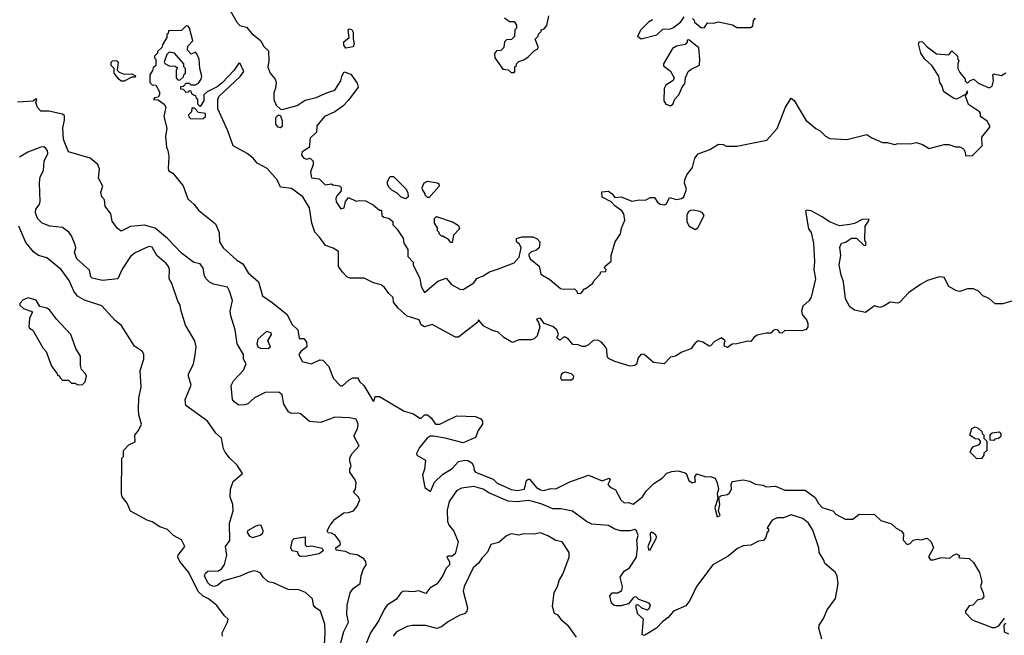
# Model space of a CAD drawing. Extents: x 1793424 to 1900092, y 321114 to 470632.
# Tile 152 of 256: x 1863209 to 1869573, y 388030 to 392011. Entities that reach past the tile are written whole.
import ezdxf

# ---------------------------------------------------------------- set-up
doc = ezdxf.new("R2010")
doc.units = 0

msp = doc.modelspace()

# ---------------------------------------------------------------- linework, layer by layer
at = {"layer": '0CON05XD'}
for points in [[(1864560, 392085), (1864612.5, 391995), (1864633, 391973), (1864675, 391962.5), (1864710.5, 391920.5), (1864765.9, 391875.9), (1864787, 391837), (1864818.3, 391808.3), (1864820, 391745), (1864813.6, 391703.6), (1864827.5, 391665), (1864860, 391625), (1864867.5, 391605), (1864863, 391567), (1864851.7, 391538.3), (1864851.2, 391495), (1864867, 391457), (1864895, 391432.5), (1864905, 391430), (1865002.5, 391455), (1865055, 391491.2), (1865125, 391507.1), (1865199.1, 391540.9), (1865245, 391554.3), (1865283.8, 391615), (1865290.8, 391645), (1865306.7, 391673.3), (1865348.8, 391658.8), (1865390.4, 391600.4), (1865397.5, 391575), (1865335, 391489.2), (1865297.8, 391452.2), (1865245, 391414.2), (1865178.6, 391385), (1865130, 391325), (1865127, 391283), (1865086.7, 391245), (1865080, 391185), (1865063.3, 391173.3), (1865034.8, 391155.2), (1865030.8, 391135), (1865045, 391114.6), (1865065, 391109.5), (1865086.2, 391116.2), (1865106.2, 391095), (1865106.4, 391073.6), (1865088, 391025), (1865095, 390987.5), (1865145, 390982.5), (1865183, 390943), (1865225, 390950), (1865233, 390943), (1865276.2, 390936.2), (1865287.5, 390925), (1865287.5, 390905), (1865258.6, 390871.4), (1865252.9, 390855), (1865255, 390833.3), (1865285, 390787.5), (1865306.6, 390793.4), (1865314.1, 390835.9), (1865335, 390860), (1865385, 390837.5), (1865405, 390842.5), (1865445, 390840), (1865493.6, 390813.6), (1865535, 390780), (1865548.3, 390778.3), (1865550, 390745), (1865563, 390733), (1865595, 390727.5), (1865620, 390705), (1865620, 390685), (1865645, 390660), (1865687, 390597), (1865692.5, 390565), (1865717.5, 390525), (1865718.3, 390478.3), (1865751.7, 390441.7), (1865752.5, 390425), (1865796.4, 390336.4), (1865804, 390285), (1865825, 390247.5), (1865911.2, 390318.8), (1865965, 390340), (1865999.3, 390299.3), (1866055, 390267.5), (1866075, 390266.7), (1866145, 390310), (1866163.9, 390336.1), (1866205, 390353.3), (1866245, 390380), (1866297.5, 390397.5), (1866405, 390437.5), (1866437.5, 390475), (1866450, 390535), (1866439.3, 390559.3), (1866420, 390575), (1866420, 390595), (1866455, 390606.2), (1866525, 390606.7), (1866553.6, 390593.6), (1866570, 390575), (1866567.5, 390535), (1866545, 390517.5), (1866515, 390510), (1866500, 390495), (1866500, 390485), (1866507.5, 390465), (1866566.1, 390416.1), (1866577.5, 390365), (1866635, 390330), (1866705, 390272.5), (1866725, 390267.5), (1866795, 390270), (1866810, 390255), (1866811.7, 390241.7), (1866835, 390240), (1866850, 390255), (1866855, 390270), (1866865, 390270), (1866912.5, 390305), (1866922.5, 390325), (1866960, 390365), (1866965, 390380), (1866998.3, 390381.7), (1867000, 390395), (1866990, 390405), (1866993, 390417), (1867031.7, 390448.3), (1867032.5, 390485), (1867057.5, 390575), (1867092.5, 390625), (1867098.3, 390661.7), (1867120, 390715), (1867113.3, 390755), (1867100, 390775), (1867055, 390807.5), (1867033, 390833), (1866973.6, 390863.6), (1866971.7, 390898.3), (1867015, 390902.5), (1867037.5, 390885), (1867055, 390860), (1867096.1, 390866.1), (1867165, 390836.7), (1867215, 390846.2), (1867255, 390843.3), (1867285, 390860), (1867311.7, 390861.7), (1867330.9, 390830.9), (1867348.2, 390818.2), (1867375, 390813.1), (1867390.3, 390819.7), (1867409.2, 390860.8), (1867455, 390848.5), (1867486.6, 390853.4), (1867500.8, 390865), (1867518, 390915), (1867507, 390953), (1867507.5, 390975), (1867521.7, 391008.3), (1867557.5, 391055), (1867573.3, 391115), (1867595, 391142.5), (1867669.5, 391170.5), (1867725, 391206.7), (1867755, 391202.5), (1867775, 391192.5), (1867843.6, 391193.6), (1868038.3, 391231.7), (1868105, 391307.5), (1868158.8, 391445), (1868195, 391502.5), (1868215, 391487.5), (1868290.5, 391360.5), (1868355, 391307.5), (1868383, 391293), (1868417, 391257), (1868445, 391242.5), (1868555, 391236.7), (1868685, 391267.5), (1868716.7, 391246.7), (1868785, 391217.5), (1868815, 391217.5), (1868865, 391203.3), (1868885, 391210), (1868965, 391207.5), (1869005, 391217.5), (1869043.6, 391203.6), (1869087, 391177), (1869185, 391202.5), (1869215, 391202.5), (1869258.3, 391188.3), (1869285, 391187.5), (1869310, 391175), (1869320, 391155), (1869321.7, 391131.7), (1869365, 391130), (1869430, 391195), (1869428.3, 391251.7), (1869480, 391315), (1869480, 391325), (1869462.5, 391355), (1869420, 391385), (1869420, 391405), (1869412.5, 391415), (1869341.7, 391461.7), (1869323, 391517), (1869328.3, 391531.7), (1869335.8, 391535), (1869335, 391550), (1869322.5, 391527.5), (1869265, 391496.7), (1869245, 391502.5), (1869183.3, 391545), (1869170, 391585), (1869156.7, 391605), (1869150, 391645), (1869103.8, 391715), (1869060, 391755), (1869033.8, 391795), (1869017.5, 391855), (1869025, 391870), (1869045, 391867.5), (1869074.1, 391834.1), (1869135, 391788.8), (1869215, 391782.5), (1869235, 391810), (1869270, 391775), (1869273, 391753), (1869280, 391745), (1869272.5, 391725), (1869273.3, 391695), (1869285, 391670), (1869320, 391625), (1869320, 391615), (1869335, 391600), (1869351.7, 391618.3), (1869377, 391627), (1869401.7, 391601.7), (1869435, 391586.2), (1869475, 391570), (1869495, 391580), (1869502.5, 391615), (1869500, 391655), (1869505, 391660), (1869555, 391650), (1869583.3, 391666.7)], [(1866341.7, 392021.7), (1866375, 392000), (1866405, 392000), (1866420, 391975), (1866420, 391955), (1866410, 391945), (1866408.3, 391901.7), (1866388.3, 391881.7), (1866355, 391880), (1866341.7, 391868.3), (1866338.3, 391831.7), (1866318.3, 391811.7), (1866291.7, 391808.3), (1866278.3, 391791.7), (1866280, 391765), (1866331.7, 391691.7), (1866367, 391687), (1866385, 391670), (1866405, 391670), (1866410, 391675), (1866410, 391705), (1866420, 391715), (1866420, 391725), (1866435, 391740), (1866468.3, 391751.7), (1866495, 391770), (1866535, 391810), (1866558.3, 391821.7), (1866560, 391835), (1866540, 391885), (1866560, 391905), (1866563, 391917), (1866580, 391935), (1866580, 391945), (1866598.3, 391951.7), (1866617, 391973), (1866630, 392035)], [(1867299.3, 392010.7), (1867272.5, 391995), (1867223.3, 391945), (1867203.3, 391903.3), (1867225, 391887.5), (1867327, 391913), (1867365, 391950), (1867415, 391951.2), (1867435, 391960), (1867483.3, 391996.7), (1867505, 392030)], [(1867558.3, 392018.3), (1867568.3, 392008.3), (1867570, 391995), (1867615, 391957.5), (1867635, 391960), (1867655, 391990), (1867695, 391987.5), (1867725, 391997.5), (1867817, 391977), (1867845, 391960), (1867935, 391960), (1867948.3, 391971.7), (1867952.5, 392005), (1867965, 392020)], [(1869677, 390207), (1869563.6, 390173.6), (1869513.2, 390173.2), (1869475, 390207.5), (1869433.9, 390223.9), (1869406.1, 390256.1), (1869375, 390270), (1869335, 390270), (1869285, 390253.8), (1869265, 390256.7), (1869213.8, 390285), (1869185, 390342.5), (1869155, 390347.5), (1869076.1, 390323.9), (1869031.2, 390298.8), (1868955, 390246.2), (1868898.8, 390185), (1868885, 390177.5), (1868835, 390183.8), (1868795, 390158.8), (1868769.5, 390150.5), (1868735, 390160), (1868675, 390116.7), (1868605, 390131.2), (1868575, 390153.3), (1868546, 390205), (1868533.8, 390315), (1868518, 390358), (1868506.2, 390425), (1868516, 390485), (1868509.3, 390540.7), (1868520, 390565), (1868547, 390573), (1868585, 390597.5), (1868617, 390597), (1868665, 390552.5), (1868675, 390550), (1868680, 390565), (1868672.5, 390585), (1868673.3, 390675), (1868700, 390715), (1868695, 390720), (1868655, 390718), (1868605, 390692.5), (1868574.3, 390685.7), (1868508.3, 390678.3), (1868443, 390703), (1868395, 390736.7), (1868325, 390773.8), (1868295, 390780), (1868287.5, 390772.5), (1868307.5, 390657.5), (1868324.4, 390634.4), (1868340.8, 390565), (1868346, 390445), (1868341.2, 390395), (1868352.5, 390335), (1868323.9, 390216.1), (1868312.5, 390195), (1868271.7, 390158.3), (1868262.5, 390125), (1868267.5, 390105), (1868295, 390070), (1868303.3, 390045), (1868302.5, 390025), (1868293.3, 390006.7), (1868265, 389999.2), (1868155, 390000), (1868135, 389983.3), (1868123.3, 389985), (1868112.5, 390002.5), (1868093.6, 390006.4), (1868078.8, 390001.2), (1868065, 389983.3), (1868035, 389983.8), (1867975, 389970), (1867953.6, 389956.4), (1867935, 389930), (1867915, 389932.5), (1867845, 389913.8), (1867815, 389912.5), (1867785, 389891.9), (1867765, 389898.8), (1867762, 389915), (1867770, 389935), (1867745, 389953.3), (1867699.8, 389930.2), (1867675, 389901.4), (1867665, 389899.5), (1867625, 389926), (1867595, 389933.8), (1867575, 389918.6), (1867547.4, 389882.6), (1867489.4, 389860.6), (1867447.5, 389835), (1867415, 389828.8), (1867375, 389784.3), (1867305, 389794.4), (1867245, 389846.2), (1867225, 389848.8), (1867206, 389825), (1867195, 389783.3), (1867185, 389774), (1867155, 389770), (1867055, 389800), (1867015, 389820), (1867006.2, 389835), (1867003.8, 389875), (1866996, 389895), (1866970, 389925), (1866945, 389938), (1866915, 389936), (1866885, 389907.5), (1866865, 389897.5), (1866845, 389897.5), (1866818.3, 389908.3), (1866785, 389911.2), (1866755.7, 389945.7), (1866735, 389956.7), (1866723, 389957), (1866705, 389940), (1866695, 389940), (1866680, 389955), (1866692.5, 389975), (1866681.2, 390005), (1866655, 390025.8), (1866600, 390045), (1866575, 390080), (1866550, 390075), (1866563.3, 390053.3), (1866570, 390025), (1866554, 389966), (1866535, 389946.7), (1866515, 389940), (1866435, 389940), (1866395, 389923.3), (1866385, 389926.7), (1866337.5, 389955), (1866300.7, 389990.7), (1866265, 390000), (1866209.3, 390029.3), (1866175, 390070), (1866170, 390055), (1866115, 390011.2), (1866045, 389957.5), (1866025, 389956.7), (1865875, 390039.2), (1865825, 390024.4), (1865805, 390038), (1865790.7, 390070.7), (1865714.4, 390094.4), (1865654.4, 390144.4), (1865624.4, 390184.4), (1865623.8, 390215), (1865595, 390240.6), (1865567.9, 390277.9), (1865545, 390295.4), (1865495, 390308.2), (1865435, 390340), (1865345, 390338.2), (1865325, 390346.5), (1865296.7, 390375), (1865270, 390415), (1865270.7, 390510.7), (1865235, 390533.3), (1865185, 390550), (1865146.7, 390605), (1865116.4, 390636.4), (1865098, 390695), (1865081.9, 390795), (1865040, 390865), (1864965, 390918.8), (1864895, 390926.7), (1864874.2, 390974.2), (1864808.3, 391048.3), (1864743.9, 391083.9), (1864717.5, 391115), (1864680, 391145), (1864590, 391195), (1864555, 391292.5), (1864490, 391435), (1864490, 391495), (1864496.4, 391513.6), (1864635, 391642.5), (1864657.5, 391675), (1864635, 391727.5), (1864625, 391730), (1864596.4, 391683.6), (1864517.7, 391602.3), (1864485, 391576.7), (1864420, 391545), (1864400, 391525), (1864400, 391485), (1864375, 391450), (1864360, 391465), (1864360, 391495), (1864351.7, 391501.7), (1864348.3, 391518.3), (1864331.7, 391521.7), (1864321.7, 391531.7), (1864318.3, 391548.3), (1864305, 391550), (1864298.3, 391541.7), (1864285, 391540), (1864268.3, 391558.3), (1864251.7, 391561.7), (1864251.7, 391578.3), (1864268.3, 391581.7), (1864285, 391600), (1864305, 391600), (1864315, 391590), (1864345, 391590), (1864365, 391600), (1864382.5, 391625), (1864386.7, 391645), (1864372.5, 391695), (1864368.8, 391755), (1864355, 391790), (1864345, 391800), (1864318.3, 391788.3), (1864293, 391813), (1864295, 391840), (1864327.5, 391875), (1864306.7, 391956.7), (1864298.3, 391968.3), (1864285, 391970), (1864255, 391940), (1864171.7, 391938.3), (1864168.3, 391921.7), (1864160, 391915), (1864160, 391895), (1864131.7, 391848.3), (1864128.3, 391831.7), (1864100, 391805), (1864100, 391795), (1864080, 391775), (1864080, 391765), (1864090, 391755), (1864090, 391715), (1864071.7, 391698.3), (1864068.3, 391681.7), (1864050, 391655), (1864050, 391605), (1864065, 391590), (1864088.3, 391588.3), (1864112.5, 391545), (1864112.5, 391525), (1864105, 391510), (1864080, 391505), (1864073.3, 391495), (1864105, 391492.5), (1864143.9, 391463.9), (1864153.3, 391445), (1864141.2, 391385), (1864161.2, 391308.8), (1864152, 391255), (1864157, 391187), (1864167.5, 391165), (1864172.5, 391125), (1864168.3, 391048.3), (1864173.6, 391033.6), (1864198, 391018), (1864266.1, 390936.1), (1864295, 390852.5), (1864336.4, 390816.4), (1864367, 390777), (1864475, 390690), (1864497.5, 390635), (1864500, 390575), (1864523.3, 390535), (1864613.3, 390455), (1864651.2, 390431.2), (1864685, 390374.2), (1864752.9, 390315), (1864778, 390225), (1864841.9, 390181.9)], [(1865317, 391827), (1865304, 391845), (1865305, 391866.7), (1865338.8, 391895), (1865333.3, 391945), (1865338.3, 391951.7), (1865355, 391947.5), (1865365, 391930), (1865363.6, 391886.4), (1865371.4, 391855), (1865365, 391834.3), (1865317, 391827)], [(1867415, 391453.5), (1867431.1, 391465), (1867443.9, 391496.1), (1867470, 391525), (1867492.3, 391577.7), (1867507.5, 391595), (1867513.6, 391633.6), (1867530.8, 391675), (1867548.9, 391691.1), (1867602.5, 391717.5), (1867605.6, 391755), (1867597.7, 391827.7), (1867535, 391880), (1867522.5, 391877.5), (1867522.5, 391865), (1867510.7, 391849.3), (1867455, 391840), (1867428, 391825), (1867371.2, 391725), (1867371.2, 391711.2), (1867415, 391678.8), (1867438.8, 391635), (1867433, 391617), (1867385, 391587.5), (1867373.8, 391565), (1867372, 391485), (1867385, 391464.3), (1867415, 391453.5)], [(1864245, 391620), (1864268.3, 391641.7), (1864271.7, 391658.3), (1864280, 391665), (1864280, 391695), (1864270, 391705), (1864270, 391725), (1864210, 391795), (1864175, 391800), (1864160, 391785), (1864142.5, 391735), (1864147, 391727), (1864175, 391712.5), (1864215, 391710), (1864228.3, 391698.3), (1864220, 391685), (1864220, 391635), (1864231.7, 391621.7), (1864245, 391620)], [(1863885, 391612.5), (1863865, 391613.3), (1863850, 391625), (1863820, 391665), (1863820, 391695), (1863800, 391715), (1863800, 391735), (1863810, 391745), (1863835, 391746), (1863846.2, 391735), (1863840, 391685), (1863851.7, 391671.7), (1863885, 391657.5), (1863935, 391660), (1863958.3, 391648.3), (1863955, 391640), (1863935, 391640), (1863885, 391612.5)], [(1865282.9, 387975), (1865303.3, 388055), (1865333.8, 388115), (1865324.3, 388165), (1865325.7, 388225), (1865345.9, 388304.1), (1865365, 388333.3), (1865410, 388365), (1865416.7, 388415), (1865428.8, 388455), (1865447.5, 388485), (1865447, 388507), (1865433.6, 388523.6), (1865389.5, 388549.5), (1865345, 388556.2), (1865315, 388572), (1865255, 388580), (1865252, 388595), (1865282.5, 388617.5), (1865280, 388635), (1865247.3, 388677.3), (1865225, 388690), (1865203, 388693), (1865197.5, 388705), (1865215, 388742.5), (1865245, 388780), (1865305, 388821.2), (1865335, 388823.8), (1865367.5, 388835), (1865390, 388865), (1865406.7, 388905), (1865396.7, 388925), (1865367.5, 388955), (1865378.8, 388975), (1865383.8, 389015), (1865376.7, 389035), (1865342.5, 389085), (1865342.5, 389105), (1865352.5, 389125), (1865342.5, 389155), (1865343, 389177), (1865357.5, 389205), (1865403.3, 389255), (1865370, 389315), (1865370, 389325), (1865392.5, 389365), (1865396.7, 389395), (1865385, 389426.7), (1865340, 389435), (1865245, 389441.4), (1865155, 389405.8), (1865082.7, 389412.7), (1865025, 389462), (1865013.6, 389466.4), (1864965, 389463.8), (1864946.7, 389475), (1864916.2, 389525), (1864906.7, 389585), (1864885, 389602.5), (1864795, 389598.8), (1864726.7, 389565), (1864683, 389527), (1864665, 389519.2), (1864625, 389518.8), (1864595, 389539.1), (1864584.7, 389555), (1864575.5, 389645), (1864590.8, 389675), (1864656.7, 389743.3), (1864672.1, 389785), (1864656.2, 389815), (1864656.2, 389845), (1864614.2, 389914.2), (1864601.1, 390005), (1864572.9, 390095), (1864570, 390125), (1864583.8, 390195), (1864566, 390255), (1864551.7, 390281.7), (1864461.2, 390301.2), (1864435, 390314.2), (1864414.5, 390334.5), (1864404.4, 390354.4), (1864395, 390403.3), (1864375, 390432.5), (1864335, 390441.2), (1864255, 390500.6), (1864165.4, 390595.4), (1864085, 390662), (1864015, 390681.9), (1863925, 390674.2), (1863865, 390643.3), (1863840.5, 390660.5), (1863807.3, 390707.3), (1863797.5, 390755), (1863762.5, 390805), (1863757.5, 390845), (1863740, 390865), (1863733.3, 390895), (1863746.2, 390935), (1863718, 390985), (1863724, 391045), (1863714, 391075), (1863665.6, 391115.6), (1863525, 391156.7), (1863492.2, 391235), (1863487.7, 391312.3), (1863499.5, 391360.5), (1863498.3, 391388.3), (1863485, 391400), (1863398.3, 391418.3), (1863345, 391420), (1863325, 391443.3), (1863312.5, 391475), (1863320, 391495), (1863315, 391500), (1863310, 391495), (1863296.7, 391483.3), (1863195, 391476.7)], [(1864315, 391370), (1864395, 391372.5), (1864410, 391385), (1864410, 391405), (1864365, 391410), (1864338.3, 391438.3), (1864321.7, 391438.3), (1864320, 391415), (1864300, 391395), (1864301.7, 391381.7), (1864315, 391370)], [(1864895, 391313.8), (1864906.8, 391325), (1864907.9, 391355), (1864897.8, 391387.8), (1864885, 391392.9), (1864875, 391390), (1864862.7, 391375), (1864863.1, 391335), (1864875, 391317.3), (1864895, 391313.8)], [(1863312, 390762), (1863314.2, 390785.8), (1863335.7, 390814.3), (1863341.9, 390835), (1863338, 390955), (1863342.2, 390995), (1863363.5, 391035), (1863368, 391095), (1863391.4, 391145), (1863389.2, 391165), (1863378.7, 391178.7), (1863365, 391188), (1863345, 391186), (1863262.5, 391155), (1863207.7, 391122.3)], [(1865705, 390852.5), (1865675, 390862.5), (1865649.3, 390889.3), (1865615, 390907.5), (1865597.5, 390925), (1865587.5, 390945), (1865586.7, 390965), (1865603.9, 390996.1), (1865626.2, 390996.2), (1865707.5, 390915), (1865718.3, 390891.7), (1865720, 390865), (1865705, 390852.5)], [(1865855, 390860), (1865845, 390860), (1865830, 390875), (1865830, 390885), (1865813, 390913), (1865810, 390925), (1865822.5, 390955), (1865845, 390967.5), (1865910, 390955), (1865918.3, 390948.3), (1865920, 390935), (1865855, 390860)], [(1865178.2, 387965), (1865184.3, 388045), (1865181.7, 388101.7), (1865154, 388185), (1865120, 388210), (1865108.8, 388225), (1865102.5, 388265), (1865057, 388307), (1865013.6, 388323.6), (1864945, 388325.8), (1864849.5, 388369.5), (1864816.1, 388376.1), (1864783.3, 388405), (1864765, 388432.5), (1864745, 388442.5), (1864725, 388446.2), (1864685, 388436), (1864635, 388412), (1864520.3, 388379.7), (1864487.2, 388352.8), (1864465, 388346), (1864440.6, 388355), (1864425, 388368.9), (1864404.4, 388415), (1864409.5, 388430.5), (1864426.1, 388443.9), (1864495, 388446.7), (1864515, 388461.2), (1864532.2, 388487.8), (1864548.3, 388548.3), (1864540, 388605), (1864567.5, 388642.5), (1864566.2, 388755), (1864590, 388835), (1864586.4, 388876.4), (1864570, 388925), (1864572.5, 388975), (1864590, 389025), (1864650, 389075), (1864615, 389130), (1864565, 389177.5), (1864537.5, 389215), (1864527.5, 389235), (1864513.6, 389303.6), (1864476.1, 389336.1), (1864422.5, 389415), (1864283.3, 389515), (1864278.8, 389555), (1864318.3, 389648.3), (1864300, 389705), (1864300.7, 389719.3), (1864333.3, 389785), (1864343.9, 389843.9), (1864348.8, 389895), (1864341.2, 389935), (1864280, 390035), (1864250, 390135), (1864246.7, 390165), (1864230.5, 390190.5), (1864193.3, 390305), (1864176.2, 390335), (1864176.7, 390395), (1864171.2, 390415), (1864156.2, 390435), (1864096, 390485), (1864065, 390538.8), (1864045, 390544), (1864025, 390535.8), (1863955, 390502), (1863925, 390480), (1863872.2, 390397.8), (1863842.5, 390335), (1863745, 390323.8), (1863678.3, 390338.3), (1863668.3, 390348.3), (1863660.5, 390390.5), (1863578, 390465), (1863564.1, 390504.1), (1863571.2, 390535), (1863566.7, 390555), (1863543.6, 390613.6), (1863527.7, 390637.7), (1863485, 390666.2), (1863405, 390676.2), (1863355, 390693.8), (1863323.3, 390725), (1863312, 390762)], [(1867575, 390653.8), (1867593.3, 390665), (1867632.5, 390745), (1867621.7, 390761.7), (1867605, 390771.2), (1867565, 390779.2), (1867545, 390776), (1867531.3, 390768.7), (1867520.2, 390749.8), (1867521.5, 390705), (1867535, 390678), (1867575, 390653.8)], [(1866005, 390570), (1865995, 390570), (1865980, 390590), (1865945, 390610), (1865935, 390610), (1865920, 390625), (1865920, 390635), (1865910, 390645), (1865910, 390665), (1865890, 390695), (1865890, 390725), (1865903, 390737), (1866011.7, 390701.7), (1866045, 390680), (1866051.7, 390658.3), (1866013, 390617), (1866005, 390570)], [(1864520, 388025), (1864517.5, 388045), (1864553.3, 388115), (1864557.5, 388135), (1864532.5, 388155), (1864483, 388223), (1864430, 388265), (1864395, 388283.8), (1864363.5, 388313.5), (1864302.9, 388435), (1864245, 388506.7), (1864232, 388535), (1864232.5, 388547.5), (1864276.2, 388605), (1864255, 388646.7), (1864202.5, 388675), (1864165, 388713.3), (1864115, 388731.2), (1864065, 388763.8), (1864034.1, 388774.1), (1863925, 388833.3), (1863903.6, 388883.6), (1863872.5, 388925), (1863867.5, 388945), (1863870, 389175), (1863880, 389185), (1863880, 389225), (1863915, 389262.5), (1863955, 389280), (1863953.3, 389325), (1863977.5, 389355), (1863997.5, 389395), (1863978.8, 389455), (1863977, 389493), (1863980, 389565), (1863993.8, 389635), (1863987, 389743), (1864012.5, 389815), (1864012.5, 389845), (1864002.5, 389865), (1863950.5, 389900.5), (1863865.6, 390035.6), (1863826.7, 390065), (1863740, 390160), (1863627.8, 390197.8), (1863582.5, 390222.5), (1863559.4, 390255), (1863528.5, 390325), (1863476.7, 390395), (1863385, 390471.2), (1863330, 390485), (1863299.3, 390509.3), (1863248.8, 390568.8), (1863204, 390675)], [(1863585, 389650), (1863615, 389652.5), (1863631.7, 389668.3), (1863640, 389705), (1863635, 389720), (1863608.3, 389748.3), (1863602.5, 389775), (1863602.5, 389835), (1863572.5, 389885), (1863540, 389975), (1863446.7, 390075), (1863402.5, 390135), (1863385, 390146.2), (1863340, 390155), (1863316.2, 390196.2), (1863265, 390211.2), (1863231.7, 390198.3), (1863210, 390175), (1863210, 390165), (1863233, 390143), (1863291.7, 390121.7), (1863271.7, 390078.3), (1863267.5, 390025), (1863272.5, 390015), (1863295, 390002.5), (1863359.3, 389889.3), (1863380, 389865), (1863415, 389770), (1863450, 389725), (1863455, 389710), (1863465, 389710), (1863470, 389695), (1863485, 389680), (1863525, 389680), (1863545, 389660), (1863565, 389660), (1863585, 389650)], [(1864841.9, 390181.9), (1864935.8, 390105.8), (1864970, 390040), (1865007.5, 390005), (1865015, 389950), (1865045, 389948.8), (1865062.9, 389925), (1865065.5, 389894.5), (1865026.2, 389865), (1865014, 389845), (1865035, 389801.2), (1865095, 389786.2), (1865148.8, 389811.2), (1865168.8, 389808.8), (1865207.5, 389767.5), (1865235, 389693.3), (1865283, 389643), (1865295, 389643.3), (1865337.7, 389682.3), (1865362.5, 389695), (1865392.5, 389695), (1865408.3, 389668.3), (1865434.3, 389644.3), (1865494.2, 389544.2), (1865500, 389545), (1865506.7, 389573.3), (1865535, 389574), (1865695, 389478.6), (1865755, 389461.2), (1865795, 389434), (1865805, 389433.8), (1865825.4, 389454.6), (1865845, 389454.5), (1865868.9, 389435), (1865895.9, 389395.9), (1865924.2, 389395.8), (1865963.3, 389415), (1866035, 389448), (1866155, 389444.5), (1866189.8, 389429.8), (1866201.4, 389415), (1866201.4, 389395), (1866172.2, 389355), (1866155, 389308), (1866075, 389274.2), (1865960, 389305), (1865883.3, 389316.7), (1865863, 389317), (1865842.5, 389305), (1865794, 389245), (1865774, 389205), (1865775, 389194), (1865831.7, 389161.7), (1865826.4, 389103.6), (1865812.5, 389065), (1865827.5, 388985), (1865865, 388960), (1865890.8, 389019.2), (1865941.3, 389068.7), (1866005, 389108), (1866045, 389154.2), (1866085, 389163.3), (1866105, 389161.1), (1866131.9, 389145), (1866142.5, 389125), (1866145.6, 389095.6), (1866154.6, 389084.6), (1866268.9, 389038.9), (1866295, 389013.1), (1866358.8, 388985), (1866385, 388972.5), (1866425, 388965.6), (1866472.5, 388975), (1866485, 389030), (1866495, 389040), (1866505, 389040), (1866550, 388985), (1866575, 388970), (1866595, 388965.8), (1866645, 388980), (1866675, 388977.5), (1866765, 389022.2), (1866885.8, 389065.8), (1866975, 389029.2), (1867020, 389045), (1867025.6, 389035), (1867010, 389005), (1867025, 388988.1), (1867060.3, 388970.3), (1867095, 388906), (1867115.9, 388885.9), (1867145, 388888.1), (1867175, 388878.6), (1867235, 388924.3), (1867259.1, 388960.9), (1867308, 389012), (1867362, 389045), (1867392.4, 389077.6), (1867425, 389089.2), (1867462.3, 389092.3), (1867505, 389083.3), (1867516.7, 389075), (1867535, 389030), (1867555, 389016), (1867577.1, 389022.9), (1867571.9, 389055), (1867586.4, 389073.6), (1867645, 389055.5), (1867675, 389056.9), (1867704, 389045), (1867718.1, 389015), (1867726, 388975), (1867716.7, 388945), (1867722.5, 388915), (1867701.2, 388855), (1867716.7, 388796.7), (1867736, 388805), (1867725.8, 388835), (1867735.5, 388875.5), (1867727.5, 388922.5), (1867746.8, 388933.2), (1867785, 388940), (1867797.9, 388952.1), (1867810, 388975), (1867806.7, 389005), (1867815, 389023.3), (1867885, 389035.6), (1867926.6, 389026.6), (1867965, 389006.2), (1868015, 389000), (1868035, 388990.8), (1868093.4, 388993.4), (1868155, 388967.5), (1868285, 388968), (1868349.8, 388919.8), (1868371.7, 388881.7), (1868395, 388856.5), (1868463.8, 388833.8), (1868485, 388812.5), (1868545, 388780), (1868595, 388781.2), (1868635, 388813.3), (1868735, 388811.2), (1868775, 388772.5), (1868845, 388751.2), (1868875, 388723.3), (1868907.5, 388705), (1868922.5, 388685), (1868920, 388645), (1868945, 388617.5), (1868965, 388622.5), (1868984.3, 388645.7), (1869009.5, 388650.5), (1869035, 388647.5), (1869075, 388657.5), (1869100, 388635), (1869116.2, 388595), (1869083, 388537), (1869095, 388517.5), (1869115, 388517.5), (1869165, 388532.5), (1869221.7, 388528.3), (1869240, 388545), (1869265, 388556.2), (1869282.5, 388545), (1869280, 388535), (1869285, 388530), (1869345, 388526.7), (1869375, 388500), (1869412.5, 388435), (1869427.5, 388375), (1869420, 388345), (1869437.5, 388305), (1869441.7, 388278.3), (1869427, 388263), (1869401.7, 388258.3), (1869370, 388225), (1869345, 388220), (1869322.5, 388185), (1869323.3, 388175), (1869365, 388129.2), (1869495, 388080), (1869515, 388080), (1869538.3, 388091.7), (1869575, 388140)], [(1864815, 389883.5), (1864830.8, 389895), (1864814, 389935), (1864836, 389975), (1864833.8, 389985), (1864805, 389994.2), (1864747.8, 389945), (1864741.1, 389915), (1864749.2, 389895), (1864765, 389885.6), (1864815, 389883.5)], [(1866711.1, 389681.1), (1866775, 389682.1), (1866788.1, 389691.9), (1866790.5, 389705), (1866775, 389720.4), (1866735, 389730.9), (1866716.2, 389725), (1866709.2, 389715), (1866704, 389695), (1866711.1, 389681.1)], [(1869395, 389170), (1869352.5, 389215), (1869360, 389235), (1869375, 389250), (1869408.3, 389261.7), (1869420, 389275), (1869420, 389285), (1869408.3, 389298.3), (1869385, 389300), (1869350, 389325), (1869363, 389367), (1869385, 389377.5), (1869405, 389370), (1869428.3, 389348.3), (1869430, 389335), (1869440, 389325), (1869440, 389305), (1869460, 389285), (1869460, 389225), (1869441.7, 389208.3), (1869440, 389195), (1869425, 389172.5), (1869395, 389170)], [(1869505, 389290), (1869481.7, 389291.7), (1869481.7, 389328.3), (1869495, 389340), (1869540, 389345), (1869551.7, 389331.7), (1869550, 389315), (1869535, 389302.5), (1869511.7, 389298.3), (1869505, 389290)], [(1868393.3, 388005), (1868373.3, 388075), (1868376.7, 388095), (1868405, 388137.5), (1868427.5, 388195), (1868481.7, 388268.3), (1868500, 388365), (1868493, 388413), (1868482.5, 388435), (1868413, 388493), (1868407.5, 388515), (1868377.5, 388565), (1868373.8, 388595), (1868335, 388710), (1868307.5, 388755), (1868270, 388785), (1868195, 388808.8), (1868145, 388790), (1868105, 388790), (1868072.5, 388775), (1868040, 388725), (1868048.3, 388718.3), (1868050, 388705), (1868040, 388695), (1868032.5, 388665), (1868017, 388643), (1867985, 388637.5), (1867935, 388612.5), (1867885, 388607.5), (1867849.3, 388590.7), (1867788.8, 388541.2), (1867690, 388485), (1867583.8, 388345), (1867541.2, 388255), (1867515, 388220), (1867434.2, 388185.8), (1867400, 388145), (1867363, 388117), (1867325, 388076.2), (1867255, 388032.5), (1867245, 388027.5), (1867232.5, 388035), (1867242, 388135), (1867205.5, 388165.5), (1867193.1, 388206.9), (1867193.6, 388226.4), (1867205, 388230), (1867228.3, 388208.3), (1867265, 388194.4), (1867277.6, 388202.4), (1867285.5, 388225), (1867276.7, 388236.7), (1867210.7, 388260.7), (1867195, 388275.7), (1867185, 388279.2), (1867176.6, 388273.4), (1867145, 388232.5), (1867095, 388220), (1867065, 388220), (1867052, 388222), (1867035, 388237.5), (1867024, 388285), (1867037.5, 388305), (1867075, 388304.4), (1867101.5, 388318.5), (1867105.5, 388344.5), (1867090, 388405), (1867116.1, 388443.9), (1867150, 388465), (1867196.7, 388535), (1867202.5, 388595), (1867198.5, 388645), (1867205.6, 388675), (1867195, 388706.2), (1867185, 388713.8), (1867154.1, 388705.9), (1867095, 388705.8), (1867055, 388716), (1867015, 388738.8), (1866907.7, 388747.7), (1866873.3, 388765), (1866781.7, 388831.7), (1866707.3, 388847.3), (1866655, 388846.9), (1866585, 388878.5), (1866525, 388895.6), (1866495, 388901.1), (1866425, 388893.8), (1866366.3, 388896.3), (1866241.2, 388951.2), (1866204.6, 388974.6), (1866145, 388992), (1866065, 388980.8), (1866033.3, 388965), (1865985.8, 388895), (1865971.2, 388838.8), (1865974.3, 388765), (1865985, 388740), (1866014.2, 388704.2), (1866044.2, 388635), (1866024.1, 388555.9), (1866005, 388542.5), (1865978.3, 388541.7), (1865970, 388535), (1865987.5, 388505), (1865986.7, 388485), (1865965.9, 388464.1), (1865945, 388417.5), (1865906.4, 388363.6), (1865860, 388335), (1865835, 388300), (1865786.7, 388316.7), (1865755, 388311.2), (1865690, 388315), (1865675, 388306.7), (1865645, 388262.9), (1865585, 388224), (1865565, 388196.2), (1865531.4, 388125), (1865475.8, 388045), (1865447, 387973)], [(1864715, 388662.5), (1864763.2, 388676.8), (1864780.5, 388689.5), (1864783.8, 388705), (1864769.2, 388739.2), (1864755, 388742.5), (1864735.8, 388735.8), (1864681.2, 388705), (1864680, 388695), (1864695, 388670), (1864715, 388662.5)], [(1865025, 388538.8), (1865012.5, 388545), (1865005, 388570), (1864970, 388575), (1864962.5, 388595), (1864973.3, 388645), (1864982.5, 388655), (1865055, 388666.7), (1865054.4, 388615.6), (1865064.1, 388604.1), (1865095, 388608.8), (1865165, 388592.5), (1865170, 388575), (1865145, 388556), (1865065, 388542.5), (1865025, 388538.8)], [(1866808.3, 388018.3), (1866757.7, 388087.7), (1866715, 388122.5), (1866689.3, 388159.3), (1866665, 388170), (1866652.5, 388215), (1866664.2, 388305.8), (1866686.2, 388345), (1866696.1, 388383.9), (1866720, 388425), (1866761.2, 388535), (1866760, 388565), (1866715, 388633.3), (1866675, 388643.8), (1866623.6, 388673.6), (1866575, 388692.5), (1866535, 388683.8), (1866465, 388686.7), (1866435, 388677.5), (1866385, 388686.7), (1866356.4, 388673.6), (1866305, 388630), (1866253.6, 388616.4), (1866233.6, 388566.4), (1866198.3, 388531.7), (1866175, 388496.7), (1866140, 388465), (1866081.2, 388345), (1866076.2, 388315), (1866103.6, 388206.4), (1866100, 388185), (1866085, 388168.8), (1866055, 388160), (1865981.4, 388118.6), (1865936.5, 388083.5), (1865905, 388072.9), (1865835, 388094.2), (1865746.4, 388093.6), (1865714.2, 388085.8), (1865645, 388051.2), (1865623.8, 388025)], [(1867275, 388580), (1867285, 388582.5), (1867327.5, 388665), (1867319.3, 388679.3), (1867295, 388697.5), (1867285, 388690), (1867286.1, 388643.9), (1867270, 388605), (1867275, 388580)], [(1869581.7, 388108.3), (1869570, 388095), (1869573, 388053), (1869599.3, 388039.3)]]:
    msp.add_lwpolyline(points, dxfattribs=at)

doc.saveas('drawing.dxf')
